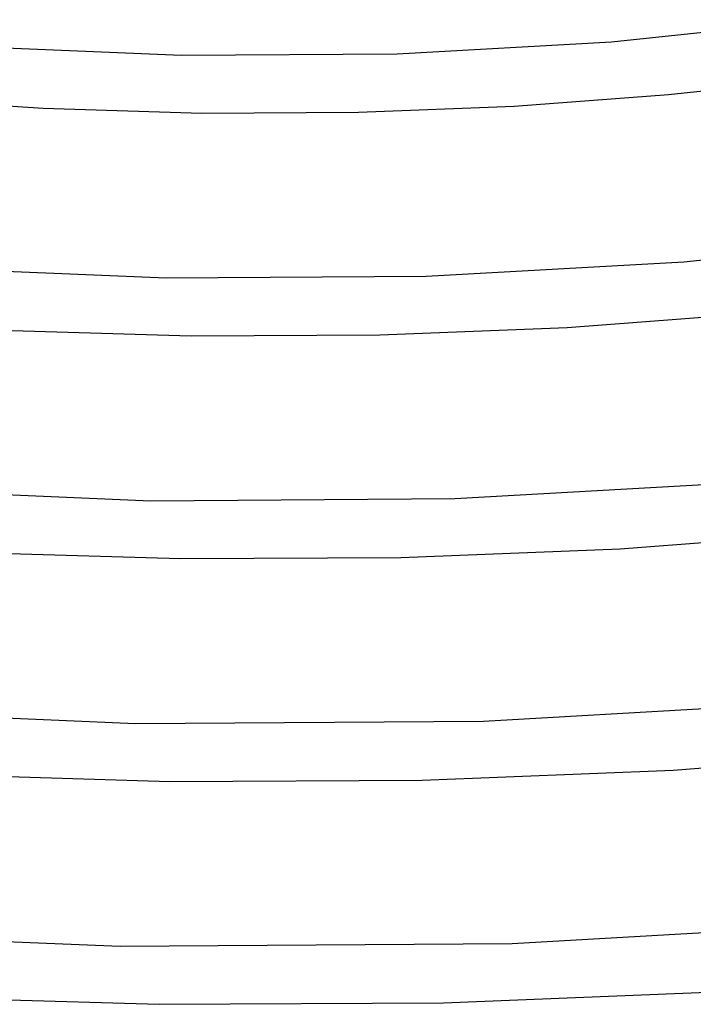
# Model space of a CAD drawing. Header units: millimetres. Extents: x -519 to 519, y -260 to 440.
# Tile 58 of 107: x -17 to 30, y 143 to 211. Entities that reach past the tile are written whole.
import ezdxf

# ---------------------------------------------------------------- set-up
doc = ezdxf.new("R2010")
doc.units = ezdxf.units.MM
doc.layers.add('THICK', color=7, linetype='Continuous')

msp = doc.modelspace()

# ---------------------------------------------------------------- linework, layer by layer
at = {"layer": 'THICK'}
for p, q in [((24.437, 209.532), (39.045, 211.072)), ((9.55, 208.705), (24.437, 209.532)), ((-20.379, 209.234), (-5.446, 208.604)), ((-5.446, 208.604), (9.55, 208.705)), ((28.403, 205.86), (38.964, 207.028)), ((-25.957, 205.644), (-15.054, 204.92)), ((17.679, 205.059), (28.403, 205.86)), ((-15.054, 204.92), (-4.043, 204.583)), ((6.854, 204.632), (17.679, 205.059)), ((-4.043, 204.583), (6.854, 204.632)), ((29.477, 194.238), (47.068, 196.1)), ((-24.495, 193.871), (-6.51, 193.114)), ((11.55, 193.237), (29.477, 194.238)), ((-6.51, 193.114), (11.55, 193.237)), ((21.366, 189.669), (34.275, 190.64)), ((8.332, 189.149), (21.366, 189.669)), ((-18.006, 189.491), (-4.782, 189.087)), ((-4.782, 189.087), (8.332, 189.149)), ((13.55, 177.769), (34.519, 178.944)), ((-28.611, 178.508), (-7.574, 177.623)), ((-7.574, 177.623), (13.55, 177.769)), ((25.053, 174.279), (40.149, 175.421)), ((-20.959, 174.061), (-5.522, 173.592)), ((9.811, 173.667), (25.053, 174.279)), ((-5.522, 173.592), (9.811, 173.667)), ((15.55, 162.301), (39.56, 163.651)), ((-32.726, 163.145), (-8.638, 162.132)), ((-8.638, 162.132), (15.55, 162.301)), ((28.74, 158.888), (46.023, 160.201)), ((11.289, 158.184), (28.74, 158.888)), ((-23.911, 158.632), (-6.261, 158.096)), ((-6.261, 158.096), (11.289, 158.184)), ((17.551, 146.834), (44.601, 148.357)), ((-36.841, 147.782), (-9.701, 146.641)), ((-9.701, 146.641), (17.551, 146.834)), ((-26.864, 143.202), (-6.999, 142.6)), ((12.768, 142.702), (32.427, 143.498)), ((-6.999, 142.6), (12.768, 142.702))]:
    msp.add_line(p, q, dxfattribs=at)

doc.saveas('drawing.dxf')
